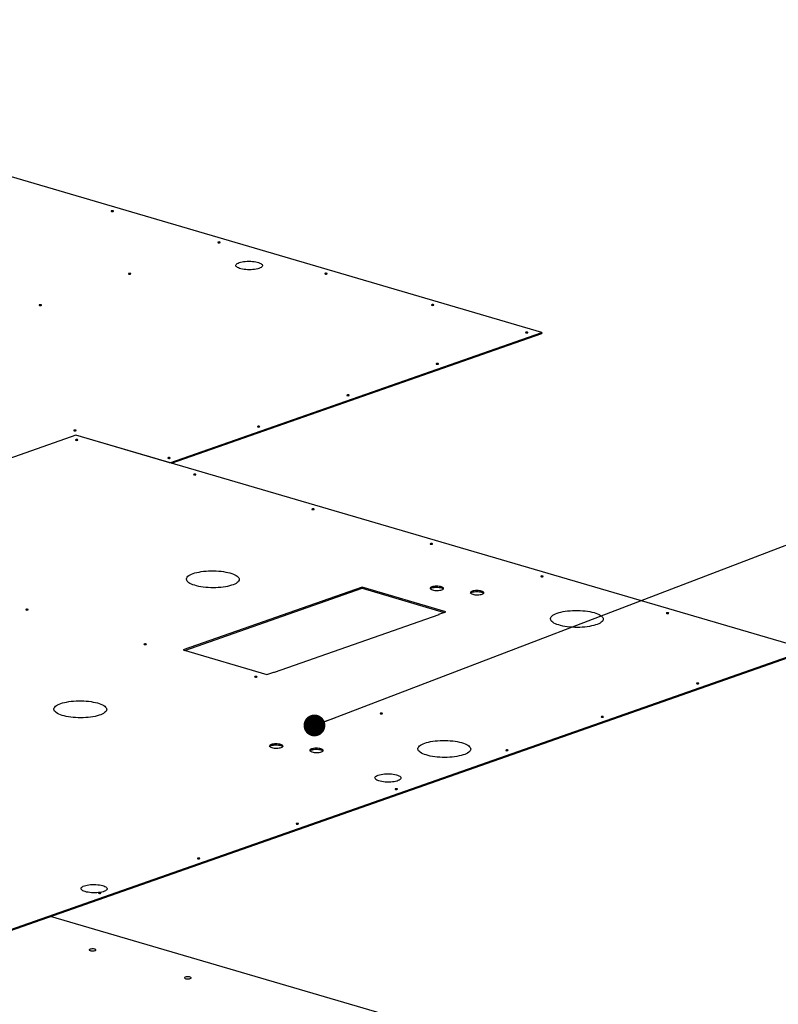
# Model space of a CAD drawing. Header units: millimetres. Extents: x 5 to 589, y 5 to 415.
# Tile 32 of 126: x 233 to 268, y 129 to 174. Entities that reach past the tile are written whole.
import ezdxf

# ---------------------------------------------------------------- set-up
doc = ezdxf.new("R2010")
doc.units = ezdxf.units.MM
doc.layers.add('NOTES', color=6, linetype='Continuous')
doc.layers.add('TRAIT-FORT', color=4, linetype='Continuous', lineweight=25)
doc.dimstyles.new('SLDDIMSTYLE2', dxfattribs={"dimtxt": 0.18, "dimasz": 1, "dimexe": 0, "dimexo": 0.0625, "dimgap": 0, "dimtad": 0, "dimtih": 1, "dimtoh": 1, "dimdec": 0, "dimrnd": 1e-09, "dimzin": 0, "dimdsep": 46, "dimtxsty": 'Standard', "dimblk1": 'DOT', "dimblk2": 'DOT', "dimsah": 1, "dimcen": 0.09, "dimadec": 0, "dimazin": 0, "dimtfac": 1, "dimtdec": 0, "dimtofl": 0, "dimtmove": 0, "dimatfit": 3, "dimldrblk": 'DOT', "dimfxl": 1, "dimfrac": 2, "dimtolj": 1, "dimtzin": 0, "dimarcsym": 0})

# ---------------------------------------------------------------- blocks, each defined once
blk = doc.blocks.new('_Dot')
at = {"color": 0, "linetype": 'ByBlock', "lineweight": -2}
blk.add_line((-0.5, 0), (-1, 0), dxfattribs=at)
at = {"color": 0, "linetype": 'ByBlock', "const_width": 0.5}
blk.add_lwpolyline([(-0.25, 0, 1), (0.25, 0, 1)], format="xyb", close=True, dxfattribs=at)

msp = doc.modelspace()

# ---------------------------------------------------------------- linework, layer by layer
at = {"layer": 'TRAIT-FORT', "color": 4, "linetype": 'Continuous', "lineweight": 25}
for p, q in [((256.967, 159.802), (208.053, 174.137)), ((239.921, 153.825), (256.967, 159.802)), ((256.967, 159.802), (256.967, 159.756)), ((239.992, 153.804), (256.967, 159.756)), ((235.605, 155.09), (219.852, 149.566)), ((235.605, 155.09), (219.852, 149.566)), ((239.921, 153.825), (235.605, 155.09)), ((235.605, 155.09), (235.605, 155.09)), ((269.173, 145.252), (235.605, 155.09)), ((239.921, 153.825), (239.921, 153.825)), ((248.733, 148.117), (240.533, 145.242)), ((240.604, 145.221), (248.733, 148.071)), ((252.569, 146.993), (248.733, 148.117)), ((248.733, 148.117), (248.733, 148.071)), ((248.733, 148.071), (252.498, 146.968)), ((244.717, 144.224), (252.27, 146.872)), ((252.246, 146.879), (252.569, 146.993)), ((252.27, 146.872), (252.246, 146.879)), ((252.246, 146.879), (252.246, 146.864)), ((222.996, 129.06), (269.173, 145.252)), ((222.996, 129.015), (269.173, 145.206)), ((240.533, 145.242), (244.37, 144.118)), ((244.37, 144.118), (244.693, 144.231)), ((244.693, 144.231), (244.717, 144.224)), ((256.781, 126.484), (234.446, 133.029))]:
    msp.add_line(p, q, dxfattribs=at)
at = {"layer": 'TRAIT-FORT', "color": 4, "linetype": 'Continuous', "lineweight": 25, "flags": 128}
for points in [[(237.241, 165.375), (237.23, 165.369), (237.227, 165.362), (237.232, 165.356), (237.245, 165.35), (237.263, 165.347), (237.284, 165.345), (237.305, 165.347), (237.322, 165.351), (237.333, 165.357), (237.336, 165.364), (237.331, 165.37), (237.318, 165.376), (237.3, 165.379), (237.279, 165.381), (237.258, 165.379), (237.241, 165.375)], [(242.136, 163.94), (242.125, 163.934), (242.122, 163.928), (242.128, 163.921), (242.14, 163.915), (242.159, 163.912), (242.18, 163.911), (242.201, 163.912), (242.218, 163.916), (242.229, 163.922), (242.232, 163.929), (242.226, 163.936), (242.214, 163.941), (242.195, 163.945), (242.174, 163.946), (242.153, 163.944), (242.136, 163.94)], [(243.101, 163), (243.161, 163.018), (243.228, 163.034), (243.3, 163.046), (243.378, 163.055), (243.459, 163.061), (243.542, 163.062), (243.625, 163.061), (243.706, 163.055), (243.785, 163.047), (243.859, 163.034), (243.928, 163.019), (243.99, 163.001), (244.043, 162.981), (244.088, 162.958), (244.122, 162.934), (244.146, 162.908), (244.159, 162.882), (244.16, 162.855), (244.151, 162.829), (244.13, 162.803), (244.098, 162.779), (244.056, 162.756), (244.005, 162.735), (243.945, 162.717), (243.878, 162.702), (243.806, 162.69), (243.728, 162.681), (243.647, 162.675), (243.564, 162.673), (243.481, 162.675), (243.4, 162.68), (243.321, 162.689), (243.247, 162.701), (243.178, 162.717), (243.116, 162.735), (243.063, 162.755), (243.018, 162.778), (242.984, 162.802), (242.96, 162.828), (242.947, 162.854), (242.946, 162.881), (242.955, 162.907), (242.976, 162.933), (243.008, 162.957), (243.05, 162.98), (243.101, 163)], [(238.036, 162.503), (238.025, 162.497), (238.022, 162.49), (238.028, 162.483), (238.04, 162.478), (238.059, 162.474), (238.08, 162.473), (238.101, 162.475), (238.118, 162.479), (238.129, 162.485), (238.132, 162.491), (238.127, 162.498), (238.114, 162.504), (238.095, 162.507), (238.074, 162.508), (238.054, 162.507), (238.036, 162.503)], [(247.032, 162.506), (247.021, 162.5), (247.018, 162.493), (247.023, 162.486), (247.036, 162.481), (247.054, 162.477), (247.075, 162.476), (247.096, 162.478), (247.113, 162.482), (247.124, 162.488), (247.127, 162.494), (247.122, 162.501), (247.109, 162.507), (247.091, 162.51), (247.07, 162.511), (247.049, 162.51), (247.032, 162.506)], [(233.937, 161.065), (233.926, 161.059), (233.923, 161.053), (233.928, 161.046), (233.941, 161.04), (233.959, 161.037), (233.98, 161.036), (234.001, 161.037), (234.018, 161.041), (234.029, 161.047), (234.032, 161.054), (234.027, 161.06), (234.014, 161.066), (233.996, 161.07), (233.974, 161.071), (233.954, 161.069), (233.937, 161.065)], [(251.927, 161.071), (251.916, 161.065), (251.913, 161.058), (251.918, 161.052), (251.931, 161.046), (251.95, 161.043), (251.971, 161.041), (251.992, 161.043), (252.009, 161.047), (252.02, 161.053), (252.023, 161.06), (252.017, 161.066), (252.005, 161.072), (251.986, 161.075), (251.965, 161.077), (251.944, 161.075), (251.927, 161.071)], [(256.243, 159.806), (256.232, 159.8), (256.229, 159.793), (256.234, 159.787), (256.247, 159.781), (256.266, 159.778), (256.287, 159.777), (256.308, 159.778), (256.325, 159.782), (256.336, 159.788), (256.339, 159.795), (256.333, 159.801), (256.321, 159.807), (256.302, 159.811), (256.281, 159.812), (256.26, 159.81), (256.243, 159.806)], [(252.143, 158.369), (252.132, 158.363), (252.129, 158.356), (252.135, 158.349), (252.147, 158.344), (252.166, 158.34), (252.187, 158.339), (252.208, 158.341), (252.225, 158.345), (252.236, 158.35), (252.239, 158.357), (252.234, 158.364), (252.221, 158.369), (252.202, 158.373), (252.181, 158.374), (252.16, 158.373), (252.143, 158.369)], [(248.043, 156.931), (248.033, 156.925), (248.029, 156.918), (248.035, 156.912), (248.048, 156.906), (248.066, 156.903), (248.087, 156.901), (248.108, 156.903), (248.125, 156.907), (248.136, 156.913), (248.139, 156.92), (248.134, 156.926), (248.121, 156.932), (248.103, 156.935), (248.081, 156.937), (248.061, 156.935), (248.043, 156.931)], [(235.528, 155.321), (235.517, 155.315), (235.514, 155.308), (235.519, 155.301), (235.532, 155.296), (235.55, 155.292), (235.571, 155.291), (235.592, 155.293), (235.609, 155.297), (235.62, 155.303), (235.623, 155.309), (235.618, 155.316), (235.605, 155.322), (235.587, 155.325), (235.566, 155.326), (235.545, 155.325), (235.528, 155.321)], [(243.944, 155.493), (243.933, 155.488), (243.93, 155.481), (243.935, 155.474), (243.948, 155.469), (243.966, 155.465), (243.987, 155.464), (244.008, 155.465), (244.025, 155.469), (244.036, 155.475), (244.039, 155.482), (244.034, 155.489), (244.021, 155.494), (244.003, 155.498), (243.982, 155.499), (243.961, 155.497), (243.944, 155.493)], [(235.6, 154.883), (235.589, 154.877), (235.586, 154.87), (235.591, 154.864), (235.604, 154.858), (235.622, 154.854), (235.643, 154.853), (235.664, 154.855), (235.681, 154.859), (235.692, 154.865), (235.695, 154.872), (235.69, 154.878), (235.677, 154.884), (235.659, 154.887), (235.638, 154.888), (235.617, 154.887), (235.6, 154.883)], [(239.844, 154.056), (239.833, 154.05), (239.83, 154.043), (239.835, 154.037), (239.848, 154.031), (239.866, 154.027), (239.887, 154.026), (239.908, 154.028), (239.925, 154.032), (239.936, 154.038), (239.939, 154.044), (239.934, 154.051), (239.921, 154.057), (239.903, 154.06), (239.882, 154.061), (239.861, 154.06), (239.844, 154.056)], [(241.022, 153.294), (241.011, 153.288), (241.008, 153.281), (241.013, 153.275), (241.026, 153.269), (241.044, 153.265), (241.065, 153.264), (241.086, 153.266), (241.103, 153.27), (241.114, 153.276), (241.117, 153.283), (241.112, 153.289), (241.099, 153.295), (241.081, 153.298), (241.06, 153.299), (241.039, 153.298), (241.022, 153.294)], [(246.444, 151.705), (246.433, 151.699), (246.43, 151.692), (246.435, 151.686), (246.448, 151.68), (246.466, 151.676), (246.488, 151.675), (246.508, 151.677), (246.525, 151.681), (246.536, 151.687), (246.539, 151.694), (246.534, 151.7), (246.521, 151.706), (246.503, 151.709), (246.482, 151.71), (246.461, 151.709), (246.444, 151.705)], [(251.866, 150.116), (251.855, 150.11), (251.852, 150.103), (251.857, 150.097), (251.87, 150.091), (251.889, 150.087), (251.91, 150.086), (251.93, 150.088), (251.948, 150.092), (251.959, 150.098), (251.962, 150.105), (251.956, 150.111), (251.943, 150.117), (251.925, 150.12), (251.904, 150.121), (251.883, 150.12), (251.866, 150.116)], [(240.989, 148.747), (241.071, 148.773), (241.161, 148.796), (241.258, 148.817), (241.36, 148.834), (241.468, 148.849), (241.579, 148.859), (241.693, 148.866), (241.81, 148.87), (241.926, 148.87), (242.043, 148.867), (242.158, 148.859), (242.271, 148.849), (242.38, 148.835), (242.484, 148.817), (242.583, 148.797), (242.675, 148.773), (242.76, 148.747), (242.837, 148.719), (242.905, 148.688), (242.963, 148.655), (243.012, 148.621), (243.05, 148.585), (243.077, 148.549), (243.093, 148.512), (243.097, 148.474), (243.091, 148.437), (243.073, 148.4), (243.044, 148.364), (243.005, 148.329), (242.955, 148.295), (242.894, 148.264), (242.825, 148.234), (242.747, 148.206), (242.661, 148.182), (242.567, 148.16), (242.467, 148.141), (242.362, 148.125), (242.253, 148.112), (242.14, 148.103), (242.024, 148.098), (241.908, 148.096), (241.791, 148.098), (241.675, 148.103), (241.561, 148.112), (241.45, 148.125), (241.343, 148.14), (241.242, 148.159), (241.146, 148.181), (241.057, 148.206), (240.976, 148.233), (240.904, 148.263), (240.84, 148.295), (240.787, 148.328), (240.744, 148.363), (240.711, 148.4), (240.69, 148.436), (240.679, 148.474), (240.68, 148.511), (240.692, 148.548), (240.716, 148.585), (240.75, 148.62), (240.795, 148.655), (240.85, 148.687), (240.915, 148.718), (240.989, 148.747)], [(256.94, 148.629), (256.929, 148.623), (256.926, 148.616), (256.932, 148.61), (256.944, 148.604), (256.963, 148.6), (256.984, 148.599), (257.005, 148.601), (257.022, 148.605), (257.033, 148.611), (257.036, 148.617), (257.03, 148.624), (257.018, 148.63), (256.999, 148.633), (256.978, 148.634), (256.957, 148.633), (256.94, 148.629)], [(251.937, 148.134), (251.901, 148.119), (251.876, 148.102), (251.861, 148.083), (251.859, 148.064), (251.868, 148.045), (251.888, 148.027), (251.919, 148.01), (251.96, 147.996), (252.008, 147.984), (252.062, 147.976), (252.121, 147.971), (252.181, 147.969), (252.24, 147.972), (252.297, 147.978), (252.348, 147.988), (252.392, 148.001), (252.428, 148.016), (252.454, 148.033), (252.468, 148.052), (252.471, 148.071), (252.462, 148.09), (252.441, 148.108), (252.41, 148.125), (252.37, 148.139), (252.321, 148.151), (252.267, 148.159), (252.209, 148.164), (252.149, 148.165), (252.089, 148.163), (252.033, 148.157), (251.981, 148.147), (251.937, 148.134)], [(251.867, 148.046), (251.876, 148.056), (251.901, 148.073), (251.937, 148.088), (251.981, 148.101), (252.032, 148.111), (252.089, 148.117), (252.148, 148.12), (252.208, 148.118), (252.267, 148.114), (252.321, 148.105), (252.369, 148.093), (252.41, 148.079), (252.441, 148.062), (252.461, 148.044), (252.463, 148.043)], [(253.782, 147.935), (253.747, 147.92), (253.721, 147.903), (253.707, 147.884), (253.704, 147.865), (253.713, 147.846), (253.734, 147.828), (253.765, 147.811), (253.805, 147.797), (253.853, 147.785), (253.908, 147.777), (253.966, 147.772), (254.026, 147.771), (254.086, 147.773), (254.142, 147.779), (254.194, 147.789), (254.238, 147.802), (254.273, 147.817), (254.299, 147.834), (254.313, 147.853), (254.316, 147.872), (254.307, 147.891), (254.287, 147.909), (254.256, 147.926), (254.215, 147.94), (254.167, 147.952), (254.112, 147.96), (254.054, 147.965), (253.994, 147.967), (253.935, 147.964), (253.878, 147.958), (253.827, 147.948), (253.782, 147.935)], [(253.706, 147.838), (253.707, 147.838), (253.721, 147.857), (253.746, 147.874), (253.782, 147.889), (253.826, 147.902), (253.878, 147.912), (253.934, 147.918), (253.994, 147.921), (254.054, 147.92), (254.112, 147.915), (254.166, 147.906), (254.215, 147.895), (254.255, 147.88), (254.286, 147.864), (254.307, 147.845), (254.314, 147.834)], [(233.324, 147.105), (233.313, 147.099), (233.31, 147.092), (233.316, 147.085), (233.328, 147.08), (233.347, 147.076), (233.368, 147.075), (233.389, 147.077), (233.406, 147.081), (233.417, 147.087), (233.42, 147.093), (233.415, 147.1), (233.402, 147.105), (233.383, 147.109), (233.362, 147.11), (233.342, 147.109), (233.324, 147.105)], [(257.679, 146.929), (257.762, 146.955), (257.852, 146.978), (257.948, 146.999), (258.051, 147.016), (258.158, 147.031), (258.27, 147.041), (258.384, 147.048), (258.5, 147.052), (258.617, 147.052), (258.734, 147.049), (258.849, 147.041), (258.961, 147.031), (259.07, 147.017), (259.175, 146.999), (259.273, 146.979), (259.366, 146.955), (259.451, 146.929), (259.528, 146.901), (259.596, 146.87), (259.654, 146.837), (259.702, 146.803), (259.74, 146.767), (259.767, 146.731), (259.783, 146.694), (259.788, 146.656), (259.782, 146.619), (259.764, 146.582), (259.735, 146.546), (259.695, 146.511), (259.645, 146.477), (259.585, 146.446), (259.516, 146.416), (259.438, 146.388), (259.351, 146.364), (259.258, 146.342), (259.158, 146.323), (259.053, 146.307), (258.943, 146.294), (258.83, 146.285), (258.715, 146.28), (258.598, 146.278), (258.482, 146.28), (258.366, 146.285), (258.252, 146.294), (258.141, 146.307), (258.034, 146.322), (257.932, 146.341), (257.837, 146.363), (257.748, 146.388), (257.667, 146.415), (257.594, 146.445), (257.531, 146.477), (257.478, 146.51), (257.434, 146.545), (257.402, 146.582), (257.38, 146.618), (257.37, 146.656), (257.371, 146.693), (257.383, 146.73), (257.406, 146.767), (257.441, 146.802), (257.486, 146.837), (257.541, 146.869), (257.605, 146.9), (257.679, 146.929)], [(262.695, 146.942), (262.684, 146.937), (262.681, 146.93), (262.686, 146.923), (262.699, 146.918), (262.717, 146.914), (262.738, 146.913), (262.759, 146.914), (262.776, 146.918), (262.787, 146.924), (262.79, 146.931), (262.785, 146.938), (262.772, 146.943), (262.754, 146.947), (262.733, 146.948), (262.712, 146.946), (262.695, 146.942)], [(238.747, 145.516), (238.736, 145.51), (238.733, 145.503), (238.738, 145.496), (238.751, 145.491), (238.769, 145.487), (238.79, 145.486), (238.811, 145.488), (238.828, 145.492), (238.839, 145.498), (238.842, 145.504), (238.837, 145.511), (238.824, 145.516), (238.806, 145.52), (238.784, 145.521), (238.764, 145.52), (238.747, 145.516)], [(243.821, 144.029), (243.81, 144.023), (243.807, 144.016), (243.812, 144.009), (243.825, 144.004), (243.843, 144), (243.864, 143.999), (243.885, 144.001), (243.902, 144.005), (243.913, 144.01), (243.916, 144.017), (243.911, 144.024), (243.898, 144.029), (243.88, 144.033), (243.859, 144.034), (243.838, 144.033), (243.821, 144.029)], [(264.076, 143.722), (264.065, 143.717), (264.062, 143.71), (264.067, 143.703), (264.08, 143.698), (264.099, 143.694), (264.12, 143.693), (264.141, 143.695), (264.158, 143.699), (264.169, 143.704), (264.172, 143.711), (264.166, 143.718), (264.154, 143.723), (264.135, 143.727), (264.114, 143.728), (264.093, 143.727), (264.076, 143.722)], [(234.913, 142.787), (234.995, 142.813), (235.085, 142.837), (235.182, 142.857), (235.285, 142.875), (235.392, 142.889), (235.504, 142.899), (235.618, 142.907), (235.734, 142.91), (235.851, 142.91), (235.967, 142.907), (236.082, 142.9), (236.195, 142.889), (236.304, 142.875), (236.408, 142.857), (236.507, 142.837), (236.599, 142.814), (236.684, 142.787), (236.761, 142.759), (236.829, 142.728), (236.888, 142.695), (236.936, 142.661), (236.974, 142.626), (237.001, 142.589), (237.017, 142.552), (237.022, 142.514), (237.015, 142.477), (236.998, 142.44), (236.969, 142.404), (236.929, 142.369), (236.879, 142.336), (236.819, 142.304), (236.749, 142.274), (236.671, 142.247), (236.585, 142.222), (236.492, 142.2), (236.392, 142.181), (236.287, 142.165), (236.177, 142.153), (236.064, 142.144), (235.949, 142.138), (235.832, 142.136), (235.715, 142.138), (235.599, 142.144), (235.485, 142.152), (235.374, 142.165), (235.268, 142.181), (235.166, 142.2), (235.07, 142.221), (234.982, 142.246), (234.901, 142.274), (234.828, 142.303), (234.765, 142.335), (234.711, 142.369), (234.668, 142.404), (234.635, 142.44), (234.614, 142.477), (234.604, 142.514), (234.604, 142.551), (234.617, 142.588), (234.64, 142.625), (234.674, 142.661), (234.719, 142.695), (234.774, 142.728), (234.839, 142.758), (234.913, 142.787)], [(249.575, 142.342), (249.564, 142.336), (249.561, 142.33), (249.566, 142.323), (249.579, 142.317), (249.598, 142.314), (249.619, 142.313), (249.64, 142.314), (249.657, 142.318), (249.668, 142.324), (249.671, 142.331), (249.665, 142.337), (249.653, 142.343), (249.634, 142.347), (249.613, 142.348), (249.592, 142.346), (249.575, 142.342)], [(259.703, 142.189), (259.692, 142.183), (259.689, 142.176), (259.694, 142.17), (259.707, 142.164), (259.725, 142.161), (259.747, 142.16), (259.767, 142.161), (259.785, 142.165), (259.795, 142.171), (259.799, 142.178), (259.793, 142.184), (259.78, 142.19), (259.762, 142.194), (259.741, 142.195), (259.72, 142.193), (259.703, 142.189)], [(244.571, 140.906), (244.535, 140.891), (244.51, 140.873), (244.496, 140.855), (244.493, 140.835), (244.502, 140.816), (244.522, 140.798), (244.553, 140.782), (244.594, 140.767), (244.642, 140.756), (244.697, 140.747), (244.755, 140.742), (244.815, 140.741), (244.874, 140.744), (244.931, 140.75), (244.982, 140.76), (245.027, 140.772), (245.062, 140.788), (245.088, 140.805), (245.102, 140.824), (245.105, 140.843), (245.096, 140.862), (245.075, 140.88), (245.044, 140.897), (245.004, 140.911), (244.955, 140.923), (244.901, 140.931), (244.843, 140.936), (244.783, 140.937), (244.723, 140.935), (244.667, 140.928), (244.615, 140.919), (244.571, 140.906)], [(244.493, 140.804), (244.495, 140.809), (244.51, 140.827), (244.535, 140.845), (244.571, 140.86), (244.615, 140.873), (244.667, 140.882), (244.723, 140.889), (244.782, 140.891), (244.842, 140.89), (244.901, 140.885), (244.955, 140.877), (245.004, 140.865), (245.044, 140.851), (245.075, 140.834), (245.096, 140.816), (245.104, 140.8)], [(251.604, 140.969), (251.686, 140.995), (251.776, 141.019), (251.873, 141.039), (251.975, 141.057), (252.083, 141.071), (252.194, 141.081), (252.309, 141.089), (252.425, 141.092), (252.542, 141.092), (252.658, 141.089), (252.773, 141.082), (252.886, 141.071), (252.995, 141.057), (253.099, 141.039), (253.198, 141.019), (253.29, 140.996), (253.375, 140.969), (253.452, 140.941), (253.52, 140.91), (253.578, 140.877), (253.627, 140.843), (253.665, 140.808), (253.692, 140.771), (253.708, 140.734), (253.713, 140.696), (253.706, 140.659), (253.688, 140.622), (253.659, 140.586), (253.62, 140.551), (253.57, 140.518), (253.51, 140.486), (253.44, 140.456), (253.362, 140.429), (253.276, 140.404), (253.182, 140.382), (253.083, 140.363), (252.977, 140.347), (252.868, 140.335), (252.755, 140.326), (252.639, 140.32), (252.523, 140.318), (252.406, 140.32), (252.29, 140.325), (252.176, 140.334), (252.065, 140.347), (251.958, 140.363), (251.857, 140.381), (251.761, 140.403), (251.672, 140.428), (251.591, 140.456), (251.519, 140.485), (251.455, 140.517), (251.402, 140.551), (251.359, 140.586), (251.326, 140.622), (251.305, 140.659), (251.294, 140.696), (251.295, 140.733), (251.307, 140.77), (251.331, 140.807), (251.365, 140.843), (251.41, 140.877), (251.465, 140.91), (251.53, 140.94), (251.604, 140.969)], [(246.412, 140.705), (246.376, 140.69), (246.351, 140.673), (246.336, 140.654), (246.334, 140.635), (246.343, 140.616), (246.363, 140.598), (246.394, 140.581), (246.435, 140.567), (246.483, 140.555), (246.537, 140.547), (246.596, 140.542), (246.656, 140.541), (246.715, 140.543), (246.772, 140.549), (246.823, 140.559), (246.867, 140.572), (246.903, 140.587), (246.929, 140.604), (246.943, 140.623), (246.946, 140.642), (246.937, 140.661), (246.916, 140.679), (246.885, 140.696), (246.845, 140.71), (246.796, 140.722), (246.742, 140.731), (246.684, 140.735), (246.624, 140.737), (246.564, 140.734), (246.508, 140.728), (246.456, 140.718), (246.412, 140.705)], [(246.342, 140.617), (246.351, 140.627), (246.376, 140.644), (246.412, 140.66), (246.456, 140.672), (246.507, 140.682), (246.564, 140.688), (246.623, 140.691), (246.683, 140.69), (246.742, 140.685), (246.796, 140.676), (246.844, 140.665), (246.885, 140.65), (246.916, 140.634), (246.936, 140.615), (246.938, 140.614)], [(255.33, 140.656), (255.319, 140.65), (255.316, 140.643), (255.321, 140.636), (255.334, 140.631), (255.352, 140.627), (255.373, 140.626), (255.394, 140.628), (255.411, 140.632), (255.422, 140.638), (255.425, 140.644), (255.42, 140.651), (255.407, 140.657), (255.389, 140.66), (255.368, 140.661), (255.347, 140.66), (255.33, 140.656)], [(249.476, 139.504), (249.536, 139.522), (249.603, 139.537), (249.677, 139.549), (249.755, 139.558), (249.836, 139.563), (249.919, 139.565), (250.002, 139.563), (250.084, 139.557), (250.162, 139.547), (250.236, 139.534), (250.303, 139.518), (250.363, 139.499), (250.414, 139.478), (250.456, 139.455), (250.487, 139.43), (250.507, 139.404), (250.516, 139.378), (250.513, 139.351), (250.499, 139.325), (250.473, 139.3), (250.436, 139.276), (250.39, 139.254), (250.334, 139.234), (250.27, 139.218), (250.2, 139.204), (250.124, 139.193), (250.044, 139.186), (249.961, 139.183), (249.878, 139.183), (249.796, 139.188), (249.716, 139.195), (249.639, 139.207), (249.569, 139.221), (249.505, 139.238), (249.449, 139.259), (249.403, 139.281), (249.366, 139.305), (249.34, 139.33), (249.326, 139.357), (249.323, 139.383), (249.332, 139.41), (249.352, 139.436), (249.383, 139.46), (249.425, 139.483), (249.476, 139.504)], [(250.259, 138.878), (250.248, 138.872), (250.245, 138.865), (250.25, 138.858), (250.263, 138.853), (250.281, 138.849), (250.303, 138.848), (250.323, 138.85), (250.34, 138.854), (250.351, 138.86), (250.354, 138.866), (250.349, 138.873), (250.336, 138.879), (250.318, 138.882), (250.297, 138.883), (250.276, 138.882), (250.259, 138.878)], [(245.728, 137.289), (245.717, 137.283), (245.714, 137.276), (245.719, 137.269), (245.732, 137.264), (245.75, 137.26), (245.771, 137.259), (245.792, 137.261), (245.809, 137.265), (245.82, 137.271), (245.823, 137.277), (245.818, 137.284), (245.805, 137.29), (245.787, 137.293), (245.765, 137.294), (245.745, 137.293), (245.728, 137.289)], [(241.196, 135.7), (241.185, 135.694), (241.182, 135.687), (241.187, 135.681), (241.2, 135.675), (241.219, 135.671), (241.24, 135.67), (241.26, 135.672), (241.278, 135.676), (241.289, 135.682), (241.292, 135.689), (241.286, 135.695), (241.274, 135.701), (241.255, 135.704), (241.234, 135.705), (241.213, 135.704), (241.196, 135.7)], [(236.003, 134.429), (236.062, 134.448), (236.13, 134.463), (236.203, 134.475), (236.281, 134.484), (236.363, 134.489), (236.446, 134.49), (236.529, 134.488), (236.61, 134.482), (236.689, 134.473), (236.762, 134.46), (236.83, 134.444), (236.89, 134.425), (236.941, 134.404), (236.982, 134.38), (237.014, 134.356), (237.034, 134.33), (237.043, 134.303), (237.04, 134.276), (237.025, 134.25), (237, 134.225), (236.963, 134.201), (236.916, 134.179), (236.861, 134.16), (236.797, 134.143), (236.726, 134.129), (236.65, 134.119), (236.57, 134.112), (236.488, 134.109), (236.405, 134.109), (236.322, 134.113), (236.242, 134.121), (236.166, 134.132), (236.095, 134.147), (236.032, 134.164), (235.976, 134.184), (235.929, 134.206), (235.893, 134.231), (235.867, 134.256), (235.853, 134.282), (235.85, 134.309), (235.858, 134.335), (235.879, 134.361), (235.91, 134.386), (235.951, 134.409), (236.003, 134.429)], [(236.665, 134.111), (236.654, 134.105), (236.651, 134.098), (236.656, 134.092), (236.669, 134.086), (236.687, 134.083), (236.708, 134.081), (236.729, 134.083), (236.746, 134.087), (236.757, 134.093), (236.76, 134.1), (236.755, 134.106), (236.742, 134.112), (236.724, 134.115), (236.703, 134.117), (236.682, 134.115), (236.665, 134.111)], [(236.263, 131.525), (236.239, 131.513), (236.226, 131.5), (236.225, 131.486), (236.237, 131.473), (236.259, 131.461), (236.292, 131.452), (236.33, 131.446), (236.373, 131.443), (236.416, 131.445), (236.455, 131.45), (236.489, 131.459), (236.513, 131.47), (236.526, 131.483), (236.526, 131.497), (236.515, 131.51), (236.492, 131.522), (236.46, 131.531), (236.421, 131.538), (236.379, 131.54), (236.336, 131.539), (236.296, 131.533), (236.263, 131.525)], [(240.627, 130.246), (240.603, 130.234), (240.59, 130.221), (240.589, 130.207), (240.601, 130.194), (240.623, 130.182), (240.655, 130.173), (240.694, 130.167), (240.737, 130.164), (240.78, 130.166), (240.819, 130.171), (240.853, 130.18), (240.877, 130.191), (240.889, 130.204), (240.89, 130.218), (240.879, 130.231), (240.856, 130.243), (240.824, 130.253), (240.785, 130.259), (240.743, 130.261), (240.7, 130.26), (240.66, 130.254), (240.627, 130.246)]]:
    msp.add_lwpolyline(points, dxfattribs=at)

# ---------------------------------------------------------------- leaders
at = {"layer": 'NOTES', "color": 211}
msp.add_leader([(246.549, 141.782), (276.101, 153.082)], dimstyle='SLDDIMSTYLE2', dxfattribs=at)

doc.saveas('drawing.dxf')
